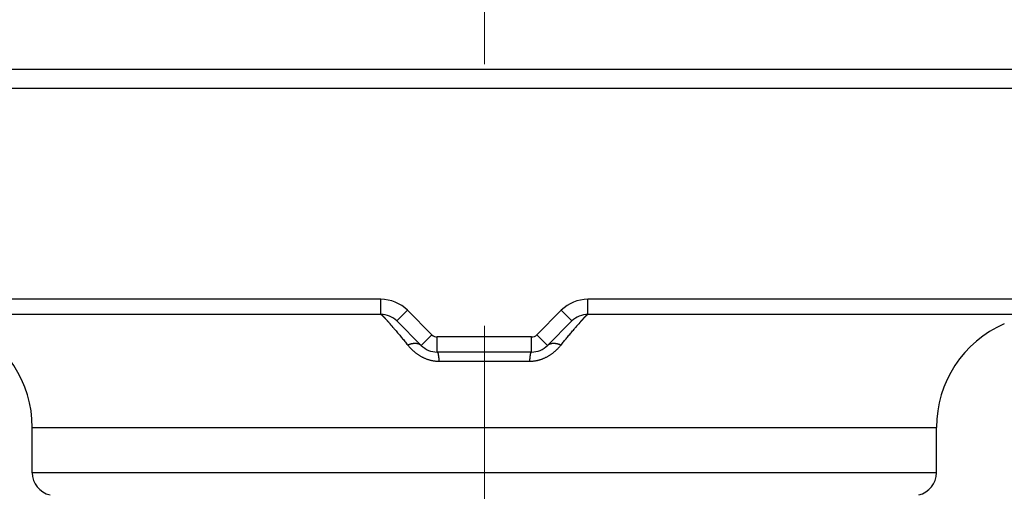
# Model space of a CAD drawing. Header units: millimetres. Extents: x 0 to 1300, y 0 to 891.
# Tile 46 of 124: x 189 to 202, y 559 to 565. Entities that reach past the tile are written whole.
import ezdxf

# ---------------------------------------------------------------- set-up
doc = ezdxf.new("R2010")
doc.units = ezdxf.units.MM
doc.header["$LTSCALE"] = 0.54643
doc.linetypes.add('CENTER', pattern=[50.8, 31.75, -6.35, 6.35, -6.35])
doc.layers.add('NoLayerName_001', color=7, linetype='Continuous')
doc.styles.get("Standard").update_dxf_attribs({"font": 'txt', "bigfont": 'extfont2'})
doc.dimstyles.get("Standard").update_dxf_attribs({"dimtxt": 2.5, "dimasz": 2.5, "dimexe": 1, "dimexo": 1, "dimtad": 1, "dimdec": 3, "dimzin": 0, "dimdsep": 46, "dimtxsty": 'Standard', "dimcen": 2.5, "dimadec": 3, "dimazin": 0, "dimtfac": 0.75, "dimtdec": 3, "dimtmove": 0, "dimatfit": 3, "dimfxl": 1, "dimarcsym": 0})

# ---------------------------------------------------------------- blocks, each defined once
blk = doc.blocks.new('_OPEN30')
at = {"color": 0, "linetype": 'ByBlock', "lineweight": -2}
for p, q in [((-1, 0.267949), (0, 0)), ((0, 0), (-1, -0.267949)), ((0, 0), (-1, 0))]:
    blk.add_line(p, q, dxfattribs=at)
blk = doc.blocks.new('*D137')
at = {"layer": 'Defpoints', "color": 0}
for p in [(280, 606.37), (286.96, 606.37), (200.65, 547.42)]:
    blk.add_point(p, dxfattribs=at)
at = {"layer": 'NoLayerName_001', "color": 0, "linetype": 'Continuous', "lineweight": 13}
for p, q in [((283, 606.37), (289.96, 606.37)), ((286.96, 551.92), (286.96, 601.87)), ((203.65, 547.42), (289.96, 547.42))]:
    blk.add_line(p, q, dxfattribs=at)
at = {"layer": 'NoLayerName_001', "color": 0, "lineweight": 13, "xscale": 4.5, "yscale": 4.5, "zscale": 4.5}
for p, rotation in [((286.96, 606.37), 90), ((286.96, 547.42), 270)]:
    blk.add_blockref('_OPEN30', p, dxfattribs=dict(at, rotation=rotation))
at = {"layer": 'NoLayerName_001', "color": 0, "lineweight": 13, "insert": (277.739, 576.895), "char_height": 10.5, "attachment_point": 5, "rotation": 90}
blk.add_mtext('\\W0.8000;５９', dxfattribs=at)

msp = doc.modelspace()

# ---------------------------------------------------------------- linework, layer by layer
at = {"layer": 'NoLayerName_001', "color": 4, "linetype": 'CENTER', "lineweight": 13}
msp.add_line((195.5, 543.6196), (195.5, 568.6196), dxfattribs=at)
at = {"layer": 'NoLayerName_001', "color": 7, "linetype": 'Continuous', "lineweight": 25}
msp.add_line((180, 564.3696), (208, 564.3696), dxfattribs=at)
at = {"layer": 'NoLayerName_001', "color": 60, "linetype": 'Continuous', "lineweight": 25}
for p, q in [((183, 564.1196), (209.4496, 564.1196)), ((194.1257, 561.3196), (183, 561.3196)), ((194.1257, 561.1196), (194.1257, 561.3196)), ((196.8743, 561.1196), (196.8743, 561.3196)), ((209.4496, 561.3196), (196.8743, 561.3196)), ((194.1257, 561.1196), (183.2, 561.1196)), ((194.3379, 561.0317), (194.4793, 561.1731)), ((194.8036, 560.8489), (194.4793, 561.1731)), ((196.5207, 561.1731), (196.1964, 560.8489)), ((196.6621, 561.0317), (196.5207, 561.1731)), ((207.8, 561.1196), (196.8743, 561.1196)), ((194.6621, 560.7074), (194.3379, 561.0317)), ((196.6621, 561.0317), (196.3379, 560.7074)), ((194.6621, 560.7074), (194.8036, 560.8489)), ((196.3379, 560.7074), (196.1964, 560.8489)), ((196.1257, 560.8196), (194.8743, 560.8196)), ((194.8743, 560.6196), (194.8743, 560.8196)), ((196.1257, 560.6196), (196.1257, 560.8196)), ((196.1257, 560.6196), (194.8743, 560.6196)), ((196.1024, 560.4946), (194.8976, 560.4946)), ((189.5, 559.0196), (189.5, 559.6196)), ((189.5, 559.6196), (201.5, 559.6196)), ((201.5, 559.0196), (201.5, 559.6196)), ((201.5, 559.0196), (189.5, 559.0196))]:
    msp.add_line(p, q, dxfattribs=at)
for centre, radius, start, end in [((194.1257, 560.8196), 0.5, 45, 90), ((196.8743, 560.8196), 0.5, 90, 135), ((194.1257, 560.8196), 0.3, 45, 90), ((196.8743, 560.8196), 0.3, 90, 135), ((188, 559.6196), 1.5, 0, 66.42182), ((190.2947, 557.5325), 5.2546, 40.50596, 41.42441), ((201.0613, 557.2233), 5.7262, 138.60734, 139.45135), ((203, 559.6196), 1.5, 113.57818, 180), ((194.8743, 560.9196), 0.1, 225, 270), ((196.1257, 560.9196), 0.1, 270, 315), ((194.8743, 560.9196), 0.3, 225, 270), ((196.1257, 560.9196), 0.3, 270, 315), ((189.8, 559.0196), 0.3, 180, 257.62651), ((201.2, 559.0196), 0.3, 282.37347, 0)]:
    msp.add_arc(centre, radius, start, end, dxfattribs=at)
for points, knots in [([(194.1257, 561.1196), (194.1267, 561.1192), (194.1287, 561.1187), (194.1313, 561.1168), (194.1338, 561.115), (194.1362, 561.113), (194.1386, 561.111), (194.1409, 561.1089), (194.1432, 561.1068), (194.1455, 561.1047), (194.1477, 561.1025), (194.15, 561.1004), (194.1522, 561.0982), (194.1544, 561.096), (194.1566, 561.0938), (194.1588, 561.0916), (194.161, 561.0894), (194.1632, 561.0872), (194.1654, 561.0849), (194.1675, 561.0827), (194.1697, 561.0804), (194.1718, 561.0782), (194.174, 561.0759), (194.1761, 561.0737), (194.1783, 561.0714), (194.1804, 561.0691), (194.1832, 561.0661), (194.1868, 561.0623), (194.191, 561.0577), (194.1952, 561.0531), (194.1994, 561.0485), (194.2036, 561.0439), (194.2078, 561.0393), (194.212, 561.0347), (194.2162, 561.03), (194.221, 561.0246), (194.2265, 561.0184), (194.2313, 561.013), (194.2341, 561.0099), (194.2348, 561.0091)], [0, 0, 0, 0, 0.00310546, 0.00621056, 0.00932673, 0.01245195, 0.01557468, 0.01869202, 0.02180623, 0.02491932, 0.02803302, 0.03114788, 0.0342637, 0.0373802, 0.04049703, 0.04361383, 0.04673028, 0.04984639, 0.05296225, 0.05607793, 0.0591935, 0.06230903, 0.06542458, 0.06854019, 0.07165588, 0.07477162, 0.07788743, 0.08411915, 0.09035094, 0.0965827, 0.10281441, 0.10904609, 0.11527775, 0.1215094, 0.12774106, 0.13397271, 0.14332016, 0.15266756, 0.15578334, 0.15578334, 0.15578334, 0.15578334]), ([(196.7656, 561.0095), (196.7676, 561.0118), (196.7718, 561.0165), (196.7773, 561.0227), (196.7821, 561.0281), (196.7862, 561.0327), (196.7904, 561.0373), (196.7945, 561.0419), (196.7987, 561.0465), (196.8029, 561.0511), (196.8071, 561.0557), (196.8113, 561.0602), (196.8148, 561.064), (196.8177, 561.0671), (196.8198, 561.0693), (196.8219, 561.0716), (196.824, 561.0738), (196.8262, 561.0761), (196.8283, 561.0783), (196.8305, 561.0806), (196.8326, 561.0828), (196.8348, 561.0851), (196.8369, 561.0873), (196.8391, 561.0895), (196.8413, 561.0917), (196.8435, 561.0939), (196.8457, 561.0961), (196.8479, 561.0983), (196.8501, 561.1005), (196.8523, 561.1026), (196.8546, 561.1048), (196.8569, 561.1069), (196.8591, 561.109), (196.8615, 561.111), (196.8638, 561.113), (196.8662, 561.115), (196.8687, 561.1168), (196.8713, 561.1187), (196.8733, 561.1192), (196.8743, 561.1196)], [0, 0, 0, 0, 0.00931382, 0.01862772, 0.024837, 0.03104629, 0.03725558, 0.04346488, 0.04967418, 0.0558835, 0.06209287, 0.06830229, 0.0745117, 0.07761637, 0.08072099, 0.08382555, 0.08693005, 0.09003449, 0.09313886, 0.09624321, 0.0993476, 0.1024521, 0.10555677, 0.1086617, 0.11176697, 0.11487258, 0.11797823, 0.12108354, 0.12418818, 0.12729186, 0.13039438, 0.13349631, 0.13659935, 0.1397055, 0.14281703, 0.14593104, 0.14903601, 0.15212998, 0.15522431, 0.15522431, 0.15522431, 0.15522431]), ([(194.29, 560.9455), (194.2933, 560.9417), (194.2998, 560.9341), (194.3128, 560.9188), (194.3289, 560.8997), (194.3483, 560.8767), (194.3676, 560.8536), (194.3868, 560.8305), (194.406, 560.8073), (194.4251, 560.7841), (194.4442, 560.7609), (194.4632, 560.7376), (194.4759, 560.7221), (194.4822, 560.7143)], [0, 0, 0, 0, 0.01503132, 0.03006266, 0.06012542, 0.09018826, 0.1202512, 0.15031425, 0.1803774, 0.21044061, 0.2405038, 0.27056687, 0.30062969, 0.30062969, 0.30062969, 0.30062969]), ([(196.5178, 560.7143), (196.5242, 560.7221), (196.5368, 560.7377), (196.5559, 560.761), (196.575, 560.7842), (196.5941, 560.8075), (196.6133, 560.8307), (196.6326, 560.8538), (196.6519, 560.8769), (196.6713, 560.8999), (196.6875, 560.9191), (196.7005, 560.9344), (196.707, 560.942), (196.7103, 560.9458)], [0, 0, 0, 0, 0.03010592, 0.06021189, 0.09031816, 0.1204248, 0.15053163, 0.18063843, 0.21074507, 0.24085149, 0.27095767, 0.28601069, 0.30106369, 0.30106369, 0.30106369, 0.30106369]), ([(194.8976, 560.4946), (194.8922, 560.4947), (194.8814, 560.4947), (194.8653, 560.4957), (194.8491, 560.4971), (194.833, 560.4992), (194.817, 560.5018), (194.8011, 560.505), (194.7853, 560.5087), (194.7696, 560.513), (194.7541, 560.5178), (194.7388, 560.5232), (194.7237, 560.529), (194.7088, 560.5353), (194.6941, 560.5421), (194.6796, 560.5493), (194.6653, 560.557), (194.6513, 560.5651), (194.6375, 560.5736), (194.6239, 560.5825), (194.6107, 560.5918), (194.5976, 560.6014), (194.5849, 560.6114), (194.5724, 560.6217), (194.5602, 560.6323), (194.5482, 560.6432), (194.5365, 560.6544), (194.5251, 560.6659), (194.514, 560.6776), (194.5031, 560.6896), (194.4925, 560.7018), (194.4856, 560.7102), (194.4822, 560.7143)], [0, 0, 0, 0, 0.01617491, 0.03236971, 0.04858145, 0.06480642, 0.08104025, 0.09727808, 0.11351463, 0.12974431, 0.14596333, 0.16217458, 0.1783815, 0.19458632, 0.21079018, 0.22699317, 0.2431944, 0.25939209, 0.27558536, 0.29177638, 0.30796701, 0.32415826, 0.34035033, 0.35654268, 0.37273403, 0.38892277, 0.40510915, 0.42129381, 0.4374766, 0.45365665, 0.46983235, 0.48600142, 0.48600142, 0.48600142, 0.48600142]), ([(194.4823, 560.7142), (194.4842, 560.715), (194.4881, 560.7167), (194.494, 560.719), (194.4999, 560.7212), (194.5059, 560.7233), (194.5119, 560.7253), (194.518, 560.7272), (194.5241, 560.7289), (194.5303, 560.7305), (194.5364, 560.7319), (194.5427, 560.7332), (194.5489, 560.7343), (194.5552, 560.7352), (194.5615, 560.736), (194.5678, 560.7366), (194.5741, 560.7369), (194.5805, 560.737), (194.5868, 560.7369), (194.5932, 560.7366), (194.5995, 560.7359), (194.6058, 560.735), (194.6121, 560.7338), (194.6183, 560.7323), (194.6243, 560.7304), (194.6303, 560.7282), (194.6362, 560.7257), (194.6418, 560.7227), (194.6473, 560.7194), (194.6526, 560.7158), (194.6576, 560.7118), (194.6606, 560.7089), (194.6621, 560.7074)], [0, 0, 0, 0, 0.0063335, 0.01267039, 0.01900957, 0.0253502, 0.03169174, 0.03803399, 0.04437704, 0.05072136, 0.05706778, 0.06341691, 0.069767, 0.07611615, 0.08246339, 0.08880877, 0.09515342, 0.1014996, 0.10785086, 0.11420992, 0.12057239, 0.12693389, 0.13329266, 0.1396499, 0.1460101, 0.15238125, 0.15876849, 0.1651621, 0.17155137, 0.17792797, 0.18428662, 0.19062576, 0.19062576, 0.19062576, 0.19062576]), ([(196.5178, 560.7143), (196.5144, 560.7102), (196.5075, 560.7018), (196.4969, 560.6896), (196.486, 560.6776), (196.4749, 560.6659), (196.4635, 560.6544), (196.4518, 560.6432), (196.4398, 560.6323), (196.4276, 560.6217), (196.4151, 560.6114), (196.4024, 560.6014), (196.3893, 560.5918), (196.3761, 560.5825), (196.3625, 560.5736), (196.3487, 560.5651), (196.3347, 560.557), (196.3205, 560.5493), (196.306, 560.5421), (196.2912, 560.5353), (196.2763, 560.529), (196.2612, 560.5232), (196.2459, 560.5178), (196.2304, 560.513), (196.2147, 560.5087), (196.1989, 560.505), (196.183, 560.5018), (196.167, 560.4992), (196.1509, 560.4971), (196.1347, 560.4957), (196.1186, 560.4947), (196.1078, 560.4947), (196.1024, 560.4946)], [0, 0, 0, 0, 0.01616917, 0.03234488, 0.04852497, 0.06470792, 0.08089288, 0.09707969, 0.11326896, 0.12946083, 0.14565361, 0.16184598, 0.17803736, 0.19422796, 0.21041884, 0.22661191, 0.24280947, 0.25901068, 0.27521377, 0.29141787, 0.30762304, 0.32383041, 0.34004216, 0.35626168, 0.37249181, 0.38872871, 0.40496681, 0.42120084, 0.43742594, 0.45363778, 0.4698327, 0.48600776, 0.48600776, 0.48600776, 0.48600776]), ([(196.3379, 560.7074), (196.3394, 560.7089), (196.3424, 560.7118), (196.3474, 560.7158), (196.3527, 560.7194), (196.3582, 560.7227), (196.3638, 560.7257), (196.3697, 560.7282), (196.3757, 560.7304), (196.3818, 560.7323), (196.3879, 560.7338), (196.3942, 560.735), (196.4005, 560.7359), (196.4068, 560.7366), (196.4132, 560.7369), (196.4195, 560.737), (196.4259, 560.7369), (196.4322, 560.7366), (196.4385, 560.736), (196.4448, 560.7352), (196.4511, 560.7343), (196.4574, 560.7332), (196.4636, 560.7319), (196.4698, 560.7305), (196.4759, 560.7289), (196.482, 560.7272), (196.4881, 560.7253), (196.4941, 560.7233), (196.5001, 560.7212), (196.506, 560.719), (196.5119, 560.7167), (196.5158, 560.715), (196.5178, 560.7142)], [0, 0, 0, 0, 0.00633996, 0.01269942, 0.01907684, 0.02546693, 0.03186136, 0.03824943, 0.04462141, 0.05098243, 0.05734049, 0.06370007, 0.07006238, 0.07642567, 0.08278554, 0.08913761, 0.09548462, 0.10183008, 0.10817628, 0.11452434, 0.1208743, 0.1272252, 0.13357516, 0.13992239, 0.14626753, 0.1526114, 0.15895447, 0.16529683, 0.17163828, 0.17797827, 0.18431599, 0.19065031, 0.19065031, 0.19065031, 0.19065031]), ([(194.8743, 560.6196), (194.8751, 560.6192), (194.8771, 560.6186), (194.8787, 560.616), (194.88, 560.6135), (194.8812, 560.6109), (194.8822, 560.6082), (194.883, 560.6054), (194.8838, 560.6027), (194.8845, 560.5999), (194.8852, 560.5971), (194.8858, 560.5943), (194.8864, 560.5915), (194.887, 560.5887), (194.8875, 560.5858), (194.888, 560.583), (194.8885, 560.5802), (194.889, 560.5774), (194.8895, 560.5745), (194.8899, 560.5717), (194.8903, 560.5688), (194.8907, 560.566), (194.8911, 560.5632), (194.8915, 560.5603), (194.8918, 560.5575), (194.8922, 560.5546), (194.8925, 560.5518), (194.8928, 560.5489), (194.8931, 560.546), (194.8934, 560.5432), (194.8937, 560.5403), (194.894, 560.5375), (194.8943, 560.5346), (194.8946, 560.5318), (194.8949, 560.5289), (194.8951, 560.526), (194.8954, 560.5232), (194.8956, 560.5203), (194.8959, 560.5175), (194.8961, 560.5146), (194.8963, 560.5127), (194.8964, 560.5117)], [0, 0, 0, 0, 0.00285773, 0.0058177, 0.00866044, 0.01154231, 0.01441983, 0.0172912, 0.02016097, 0.02303091, 0.02590129, 0.02877224, 0.03164374, 0.03451554, 0.03738729, 0.04025869, 0.04312983, 0.04600086, 0.04887185, 0.0517429, 0.05461405, 0.05748535, 0.06035679, 0.06322838, 0.06610009, 0.06897189, 0.07184372, 0.07471552, 0.07758721, 0.08045873, 0.08333011, 0.08620136, 0.0890725, 0.09194354, 0.0948145, 0.09768539, 0.10055622, 0.10342701, 0.10629776, 0.10916848, 0.11203919, 0.11203919, 0.11203919, 0.11203919]), ([(196.1024, 560.4946), (196.1024, 560.4955), (196.1026, 560.4974), (196.1028, 560.5003), (196.103, 560.5032), (196.1032, 560.506), (196.1034, 560.5089), (196.1036, 560.5117), (196.1039, 560.5146), (196.1041, 560.5175), (196.1044, 560.5203), (196.1046, 560.5232), (196.1049, 560.526), (196.1051, 560.5289), (196.1054, 560.5318), (196.1057, 560.5346), (196.106, 560.5375), (196.1063, 560.5403), (196.1066, 560.5432), (196.1069, 560.546), (196.1072, 560.5489), (196.1075, 560.5518), (196.1078, 560.5546), (196.1082, 560.5575), (196.1085, 560.5603), (196.1089, 560.5632), (196.1093, 560.566), (196.1097, 560.5688), (196.1101, 560.5717), (196.1105, 560.5745), (196.111, 560.5774), (196.1115, 560.5802), (196.112, 560.583), (196.1125, 560.5858), (196.113, 560.5887), (196.1136, 560.5915), (196.1142, 560.5943), (196.1148, 560.5971), (196.1155, 560.5999), (196.1162, 560.6027), (196.1167, 560.6045), (196.117, 560.6054)], [0, 0, 0, 0, 0.00287071, 0.00574141, 0.00861211, 0.0114828, 0.0143535, 0.0172242, 0.02009491, 0.02296564, 0.02583639, 0.02870719, 0.03157803, 0.03444892, 0.03731989, 0.04019093, 0.04306208, 0.04593333, 0.04880472, 0.05167625, 0.05454794, 0.05741975, 0.06029158, 0.06316339, 0.06603511, 0.0689067, 0.07177816, 0.07464945, 0.07752061, 0.08039167, 0.08326267, 0.0861337, 0.08900485, 0.09187625, 0.094748, 0.09761982, 0.10049132, 0.10336228, 0.10623266, 0.10910261, 0.11197239, 0.11197239, 0.11197239, 0.11197239]), ([(196.117, 560.6054), (196.1173, 560.6063), (196.1178, 560.6082), (196.1188, 560.6109), (196.12, 560.6135), (196.1213, 560.616), (196.1229, 560.6186), (196.1249, 560.6192), (196.1257, 560.6196)], [0, 0, 0, 0, 0.00287138, 0.005748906, 0.008630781, 0.011473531, 0.014433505, 0.017291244, 0.017291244, 0.017291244, 0.017291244]), ([(194.8964, 560.5117), (194.8964, 560.5108), (194.8966, 560.5089), (194.8968, 560.506), (194.897, 560.5032), (194.8972, 560.5003), (194.8974, 560.4974), (194.8976, 560.4955), (194.8976, 560.4946)], [0, 0, 0, 0, 0.002870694, 0.005741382, 0.008612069, 0.011482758, 0.014353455, 0.017224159, 0.017224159, 0.017224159, 0.017224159])]:
    msp.add_open_spline(points, degree=3, knots=knots, dxfattribs=at)

# ---------------------------------------------------------------- dimensions: what is measured, and where the dimension line sits
at = {"layer": 'NoLayerName_001', "color": 3, "linetype": 'Continuous', "lineweight": 13}
dim = msp.add_linear_dim(base=(286.9604, 606.3696), p1=(200.65, 547.4196), p2=(280, 606.3696), angle=90, text='\\W0.8000;５９', dimstyle='Standard', override={"dimtxt": 10.5, "dimasz": 4.5, "dimexe": 3, "dimexo": 3, "dimgap": 3, "dimzin": 8, "dimblk": 'OPEN30', "dimclrd": 0, "dimclre": 0, "dimclrt": 0, "dimtp": 0, "dimtm": 0, "dimlwd": 13, "dimlwe": 13}, dxfattribs=at)
dim.commit()
dim.dimension.update_dxf_attribs({"geometry": '*D137', "text_midpoint": (286.9604, 576.8946), "dimtype": 160})

doc.saveas('drawing.dxf')
